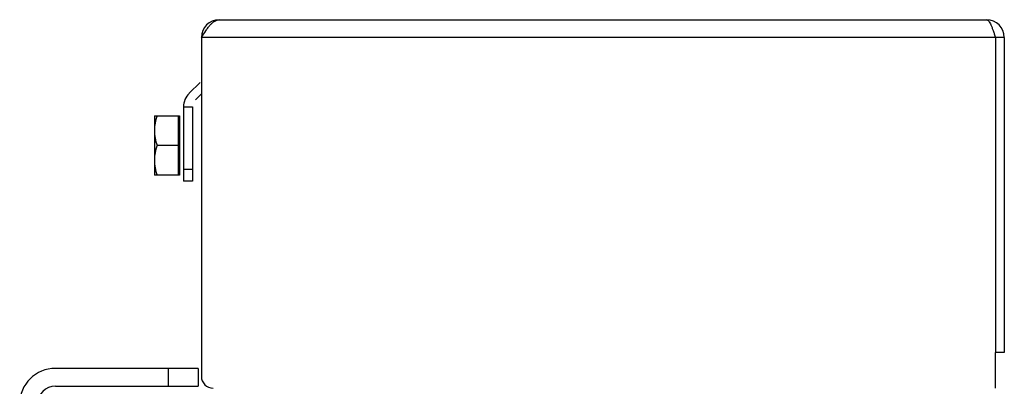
# Model space of a CAD drawing. Extents: x -1425 to 1181, y 8 to 1322.
# Tile 54 of 63: x 467 to 632, y 829 to 891. Entities that reach past the tile are written whole.
import ezdxf

# ---------------------------------------------------------------- set-up
doc = ezdxf.new("R2010")
doc.units = 0
doc.header["$LTSCALE"] = 65.395
doc.layers.add('SG38_1', color=7, linetype='CONTINUOUS')

msp = doc.modelspace()

# ---------------------------------------------------------------- linework, layer by layer
at = {"layer": 'SG38_1', "color": 6, "linetype": 'CONTINUOUS'}
for p, q in [((500.05, 890.64), (629.05, 890.64)), ((497.05, 887.64), (497.05, 830.64)), ((632.05, 887.64), (630.55, 887.64)), ((632.05, 887.64), (632.05, 834.64)), ((494.05, 875.98), (494.05, 863.48)), ((489.15, 874.48), (489.15, 864.48)), ((489.15, 874.48), (493.35, 874.48)), ((493.15, 869.48), (489.6, 869.48)), ((493.35, 864.48), (489.15, 864.48)), ((495.55, 863.48), (494.05, 863.48)), ((630.55, 828.64), (630.55, 834.64)), ((632.05, 834.64), (630.55, 834.64)), ((496.5, 831.98), (472.5, 831.98)), ((496.5, 831.98), (496.5, 828.98)), ((472.5, 828.98), (496.5, 828.98))]:
    msp.add_line(p, q, dxfattribs=at)
at = {"layer": 'SG38_1', "color": 9, "linetype": 'CONTINUOUS'}
for p, q in [((630.55, 887.64), (497.05, 887.64)), ((494.05, 865.48), (495.55, 865.48)), ((491.5, 828.98), (491.5, 831.98))]:
    msp.add_line(p, q, dxfattribs=at)
at = {"layer": 'SG38_1', "color": 2, "linetype": 'CONTINUOUS'}
for p, q in [((630.55, 887.64), (630.55, 834.64)), ((496.82, 880.07), (494.99, 878.25)), ((497.05, 878.19), (496.05, 877.18)), ((494.05, 875.98), (495.55, 875.98)), ((495.55, 875.98), (495.55, 863.48)), ((493.15, 874.48), (493.15, 864.48)), ((493.35, 874.48), (493.35, 864.48))]:
    msp.add_line(p, q, dxfattribs=at)
at = {"layer": 'SG38_1', "color": 6, "linetype": 'CONTINUOUS'}
for centre, radius, start, end in [((500.05, 887.64), 3, 90, 180), ((629.05, 887.64), 3, 0, 90), ((472.5, 825.98), 6, 90, 180), ((499.05, 830.64), 2, 180, 270), ((472.5, 825.98), 3, 90, 180)]:
    msp.add_arc(centre, radius, start, end, dxfattribs=at)
at = {"layer": 'SG38_1', "color": 2, "linetype": 'CONTINUOUS'}
for centre, radius, start, end in [((629.05, 887.64), 1.5, 0.0024, 35.7132), ((497.25, 875.98), 3.2, 135, 180)]:
    msp.add_arc(centre, radius, start, end, dxfattribs=at)
at = {"layer": 'SG38_1', "color": 6, "linetype": 'CONTINUOUS'}
for points, knots in [([(497.05, 887.64), (497.3, 888.02), (497.66, 888.59), (498.16, 889.3), (498.53, 889.75), (498.9, 890.13), (499.28, 890.41), (499.66, 890.6), (499.93, 890.64), (500.05, 890.64)], [0, 0, 0, 0, 0.312557, 0.458434, 0.592754, 0.713321, 0.819613, 0.913525, 1, 1, 1, 1]), ([(489.6, 874.48), (489.47, 874.08), (489.24, 873.26), (489.15, 872.41), (489.15, 871.98)], [0, 0, 0, 0, 0.50188, 1, 1, 1, 1]), ([(489.15, 871.98), (489.15, 871.56), (489.24, 870.71), (489.47, 869.89), (489.6, 869.48)], [0, 0, 0, 0, 0.49812, 1, 1, 1, 1]), ([(489.6, 869.48), (489.47, 869.08), (489.24, 868.26), (489.15, 867.41), (489.15, 866.98)], [0, 0, 0, 0, 0.50188, 1, 1, 1, 1]), ([(489.15, 866.98), (489.15, 866.56), (489.24, 865.71), (489.47, 864.89), (489.6, 864.48)], [0, 0, 0, 0, 0.49812, 1, 1, 1, 1])]:
    msp.add_open_spline(points, degree=3, knots=knots, dxfattribs=at)
at = {"layer": 'SG38_1', "color": 2, "linetype": 'CONTINUOUS'}
msp.add_open_spline([(629.05, 890.64), (629.09, 890.64), (629.15, 890.63), (629.25, 890.58), (629.34, 890.51), (629.48, 890.36), (629.64, 890.11), (629.82, 889.74), (630, 889.29), (630.19, 888.78), (630.37, 888.22), (630.49, 887.83), (630.55, 887.64)], degree=3, knots=[0, 0, 0, 0, 0.027448, 0.057319, 0.091444, 0.130936, 0.227784, 0.348613, 0.490914, 0.650507, 0.82216, 1, 1, 1, 1], dxfattribs=at)

doc.saveas('drawing.dxf')
